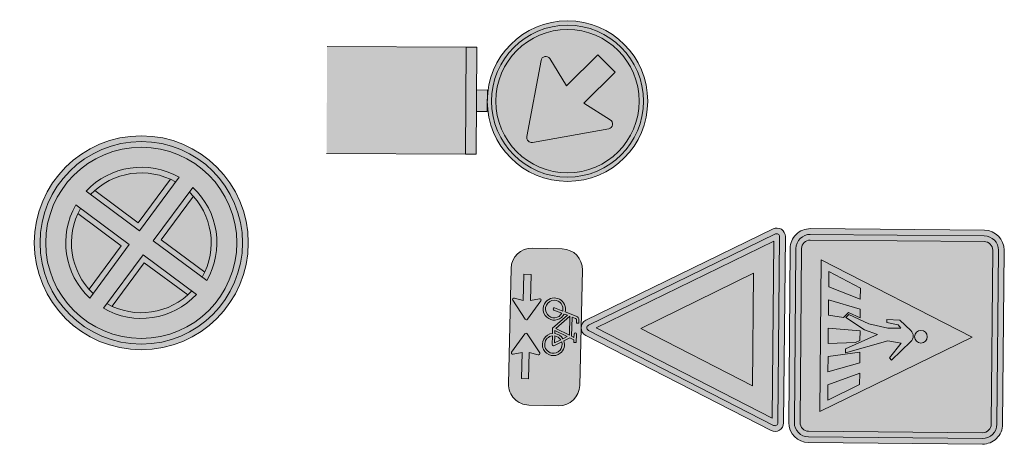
# Model space of a CAD drawing. Header units: metres. Extents: x 115632 to 117830, y 479690 to 480411.
# Tile 18 of 20: x 117140 to 117158, y 480336 to 480344. Entities that reach past the tile are written whole.
import ezdxf

# ---------------------------------------------------------------- set-up
doc = ezdxf.new("R2010")
doc.units = ezdxf.units.M
for name, color, linetype, lineweight in [('N-WE-VW-VERKEERSTEKEN_BORD_B-S', 7, 'Continuous', 25), ('N-WE-VW-VERKEERSTEKEN_BORD_D-S', 7, 'Continuous', 25), ('N-WE-VW-VERKEERSTEKEN_BORD_E-S', 7, 'Continuous', 25), ('N-WE-VW-VERKEERSTEKEN_BORD_L-S', 7, 'Continuous', 25), ('N-WE-VW-VERKEERSTEKEN_BORD_ONDERBORD-S', 7, 'Continuous', 25)]:
    doc.layers.add(name, color=color, linetype=linetype, lineweight=lineweight)

# ---------------------------------------------------------------- blocks, each defined once
blk = doc.blocks.new('N-SVW-VERKEERSTEKEN_BORD_E02-SO')
at = {"true_color": 0xff0000}
h = blk.add_hatch(color=1, dxfattribs=at)
h.dxf.hatch_style = 1
h.paths.add_polyline_path([(-3.75, 0), (-3.55, 0, -1), (3.55, 0), (3.75, 0, 1)])
at = {"true_color": 0xffffff}
h = blk.add_hatch(color=7, dxfattribs=at)
h.dxf.hatch_style = 1
h.paths.add_polyline_path([(-3.55, 0), (-3.35, 0, -1), (3.35, 0), (3.55, 0, 1)])
at = {"true_color": 0xff0000}
h = blk.add_hatch(color=1, dxfattribs=at)
h.dxf.hatch_style = 1
h.paths.add_polyline_path([(-3.35, 0), (-2.649999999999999, 0, -1), (2.649999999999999, 0), (3.35, 0, 1)])
at = {"true_color": 0xffffff}
h = blk.add_hatch(color=7, dxfattribs=at)
h.dxf.hatch_style = 1
h.paths.add_polyline_path([(-1.649654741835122, 2.073918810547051), (-1.507242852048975, 1.931506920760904, -0.344001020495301), (1.507242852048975, 1.931506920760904), (1.649654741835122, 2.073918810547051, 0.3492131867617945)])
at = {"true_color": 0x007dc8}
h = blk.add_hatch(color=152, dxfattribs=at)
h.dxf.hatch_style = 1
h.paths.add_polyline_path([(1.342397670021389, 2.049504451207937, 0.2983434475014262), (-1.342397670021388, 2.049504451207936), (-2.220446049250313e-16, 0.7071067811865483)])
at = {"true_color": 0xff0000}
h = blk.add_hatch(color=1, dxfattribs=at)
h.dxf.hatch_style = 1
h.paths.add_polyline_path([(-1.649654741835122, 2.073918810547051, 0.05678630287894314), (-2.073918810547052, 1.649654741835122), (-0.4242640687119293, 1.110223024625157e-16), (-2.073918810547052, -1.649654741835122, 0.05678630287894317), (-1.649654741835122, -2.073918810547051), (1.110223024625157e-16, -0.4242640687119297), (1.649654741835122, -2.073918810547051, 0.05678630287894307), (2.073918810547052, -1.649654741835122), (0.4242640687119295, 1.110223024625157e-16), (2.073918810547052, 1.649654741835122, 0.05678630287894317), (1.649654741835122, 2.073918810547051), (0, 0.4242640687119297)])
at = {"true_color": 0xffffff}
h = blk.add_hatch(color=7, dxfattribs=at)
h.dxf.hatch_style = 1
h.paths.add_polyline_path([(-1.342397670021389, 2.049504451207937, 0.0206950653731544), (-1.507242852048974, 1.931506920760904), (-1.110223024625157e-16, 0.4242640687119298), (1.507242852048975, 1.931506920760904, 0.02069506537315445), (1.342397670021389, 2.049504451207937), (1.110223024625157e-16, 0.7071067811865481)])
h = blk.add_hatch(color=7, dxfattribs=at)
h.dxf.hatch_style = 1
h.paths.add_polyline_path([(-1.931506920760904, 1.507242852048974), (-2.073918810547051, 1.649654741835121, 0.1695850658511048), (-2.649999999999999, 0, 0.1695850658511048), (-2.073918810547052, -1.649654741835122), (-1.931506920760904, -1.507242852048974, -0.3440010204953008)])
h = blk.add_hatch(color=7, dxfattribs=at)
h.dxf.hatch_style = 1
h.paths.add_polyline_path([(-1.931506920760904, 1.507242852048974, 0.02069506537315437), (-2.049504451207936, 1.342397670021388), (-0.7071067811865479, 0), (-2.049504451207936, -1.342397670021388, 0.02069506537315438), (-1.931506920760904, -1.507242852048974), (-0.4242640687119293, 0)])
h = blk.add_hatch(color=7, dxfattribs=at)
h.dxf.hatch_style = 1
h.paths.add_polyline_path([(0.7071067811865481, 0), (2.049504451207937, 1.342397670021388, 0.02069506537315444), (1.931506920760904, 1.507242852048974), (0.4242640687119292, 2.220446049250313e-16), (1.931506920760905, -1.507242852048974, 0.02069506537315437), (2.049504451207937, -1.342397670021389)])
h = blk.add_hatch(color=7, dxfattribs=at)
h.dxf.hatch_style = 1
h.paths.add_polyline_path([(2.073918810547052, 1.649654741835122), (1.931506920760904, 1.507242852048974, -0.3440010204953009), (1.931506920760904, -1.507242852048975), (2.073918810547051, -1.649654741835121, 0.1695850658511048), (2.649999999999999, 0, 0.1695850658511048)])
at = {"true_color": 0x007dc8}
h = blk.add_hatch(color=152, dxfattribs=at)
h.dxf.hatch_style = 1
h.paths.add_polyline_path([(-0.7071067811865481, -1.404041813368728e-16), (-2.049504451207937, 1.342397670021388, 0.2983434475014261), (-2.049504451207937, -1.342397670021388)])
h = blk.add_hatch(color=152, dxfattribs=at)
h.dxf.hatch_style = 1
h.paths.add_polyline_path([(2.049504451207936, 1.342397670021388), (0.7071067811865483, -1.517883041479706e-16), (2.049504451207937, -1.342397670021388, 0.2983434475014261)])
at = {"true_color": 0xff0000}
h = blk.add_hatch(color=1, dxfattribs=at)
h.dxf.hatch_style = 1
h.paths.add_polyline_path([(3.75, 0), (3.55, 0, -1), (-3.55, 0), (-3.75, 0, 1)])
at = {"true_color": 0xffffff}
h = blk.add_hatch(color=7, dxfattribs=at)
h.dxf.hatch_style = 1
h.paths.add_polyline_path([(3.55, 0), (3.35, 0, -1), (-3.35, 0), (-3.55, 0, 1)])
at = {"true_color": 0xff0000}
h = blk.add_hatch(color=1, dxfattribs=at)
h.dxf.hatch_style = 1
h.paths.add_polyline_path([(3.35, 0), (2.649999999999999, 0, -1), (-2.649999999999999, 0), (-3.35, 0, 1)])
at = {"true_color": 0xffffff}
h = blk.add_hatch(color=7, dxfattribs=at)
h.dxf.hatch_style = 1
h.paths.add_polyline_path([(-1.110223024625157e-16, -0.4242640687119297), (-1.507242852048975, -1.931506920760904, 0.02069506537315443), (-1.342397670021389, -2.049504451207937), (0, -0.7071067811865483), (1.342397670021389, -2.049504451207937, 0.02069506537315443), (1.507242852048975, -1.931506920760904)])
at = {"true_color": 0x007dc8}
h = blk.add_hatch(color=152, dxfattribs=at)
h.dxf.hatch_style = 1
h.paths.add_polyline_path([(-2.220446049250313e-16, -0.7071067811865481), (-1.342397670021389, -2.049504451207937, 0.2983434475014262), (1.342397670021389, -2.049504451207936)])
at = {"true_color": 0xffffff}
h = blk.add_hatch(color=7, dxfattribs=at)
h.dxf.hatch_style = 1
h.paths.add_polyline_path([(-1.507242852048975, -1.931506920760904), (-1.649654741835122, -2.073918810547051, 0.3492131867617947), (1.649654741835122, -2.073918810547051), (1.507242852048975, -1.931506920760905, -0.3440010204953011)])
at = {"color": 7, "lineweight": 0, "true_color": 0xffffff}
for points in [[(0, 0.4242640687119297), (-1.649654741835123, 2.073918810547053)], [(0, 0.4242640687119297), (1.649654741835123, 2.073918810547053)], [(0, 0.7071067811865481), (-1.342397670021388, 2.049504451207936)], [(0, 0.7071067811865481), (1.342397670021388, 2.049504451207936)], [(-0.4242640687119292, 0), (-2.073918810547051, 1.649654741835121)], [(0.4242640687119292, 0), (2.073918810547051, 1.649654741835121)], [(-0.7071067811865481, 0), (-2.049504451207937, 1.342397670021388)], [(0.7071067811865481, 0), (2.049504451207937, 1.342397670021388)], [(-2.073918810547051, -1.649654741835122), (-0.4242640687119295, 0)], [(2.073918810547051, -1.649654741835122), (0.4242640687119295, 0)], [(-2.049504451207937, -1.342397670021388), (-0.7071067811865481, -2.220446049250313e-16)], [(2.049504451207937, -1.342397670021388), (0.7071067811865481, -2.220446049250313e-16)], [(-1.649654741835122, -2.073918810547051), (0, -0.4242640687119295)], [(1.649654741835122, -2.073918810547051), (0, -0.4242640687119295)], [(-1.342397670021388, -2.049504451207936), (4.440892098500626e-16, -0.7071067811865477)], [(1.342397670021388, -2.049504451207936), (-4.440892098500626e-16, -0.7071067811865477)]]:
    blk.add_lwpolyline(points, dxfattribs=at)
at = {"color": 1, "lineweight": 0, "true_color": 0xff0000}
blk.add_circle((0, 0), 3.75, dxfattribs=at)
at = {"color": 7, "lineweight": 0, "true_color": 0xffffff}
for radius in [3.55, 3.35]:
    blk.add_circle((0, 0), radius, dxfattribs=at)
for radius, start, end in [(2.649999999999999, 51.5002498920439, 128.4997501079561), (2.449999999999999, 52.03346131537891, 127.9665386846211), (2.649999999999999, 141.5002498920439, 218.4997501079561), (2.449999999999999, 142.0334613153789, 217.9665386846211), (2.449999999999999, 322.0334613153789, 37.96653868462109), (2.649999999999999, 321.5002498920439, 38.4997501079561), (2.449999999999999, 232.0334613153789, 307.9665386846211), (2.649999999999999, 231.5002498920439, 308.4997501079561)]:
    blk.add_arc((0, 0), radius, start, end, dxfattribs=at)
blk = doc.blocks.new('N-SVW-VERKEERSTEKEN_BORD_D02RBB22-SO')
at = {"true_color": 0x007dc8}
h = blk.add_hatch(color=152, dxfattribs=at)
h.dxf.hatch_style = 1
h.paths.add_polyline_path([(2.517688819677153, 3.678611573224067), (2.659530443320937, 3.727406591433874, 0.5778775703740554), (-2.125014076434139, 4.654909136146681), (-2.011679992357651, 4.556647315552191, -0.5778775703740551)])
h = blk.add_hatch(color=152, dxfattribs=at)
h.dxf.hatch_style = 1
h.paths.add_polyline_path([(-1.63248066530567, 3.868108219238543), (-1.025245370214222, 4.475343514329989), (0.0002358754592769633, 3.447659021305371), (0.0009330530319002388, 5.324999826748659, 0.4143223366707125), (-2.512499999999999, 2.8125, 0.4141047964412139), (-0.0009330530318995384, 0.3000001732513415), (-0.0004433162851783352, 1.618749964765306), (-1.423004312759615, 1.87693842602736, -0.656866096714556), (-1.494165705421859, 2.182399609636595), (-0.5403937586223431, 2.776021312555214)])
at = {"true_color": 0xffffff}
h = blk.add_hatch(color=7, dxfattribs=at)
h.dxf.hatch_style = 1
h.paths.add_polyline_path([(-2.011679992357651, 4.556647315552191), (-1.898345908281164, 4.458385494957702, -0.5778775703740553), (2.375847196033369, 3.629816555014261), (2.517688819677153, 3.678611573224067, 0.5778775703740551)])
at = {"true_color": 0x007dc8}
h = blk.add_hatch(color=152, dxfattribs=at)
h.dxf.hatch_style = 1
h.paths.add_polyline_path([(0.0009330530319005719, 5.324999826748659), (0.0002358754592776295, 3.447659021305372), (0.06684153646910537, 3.380910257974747), (0.6458248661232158, 4.315293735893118, -0.6626096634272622), (0.9635684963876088, 4.265867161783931), (1.450766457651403, 1.592139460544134, -0.5200296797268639), (1.252574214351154, 1.391332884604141), (-0.0004433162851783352, 1.618749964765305), (-0.0009330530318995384, 0.3000001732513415, 0.4143223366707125), (2.5125, 2.8125, 0.4141047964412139)])
h = blk.add_hatch(color=152, dxfattribs=at)
h.dxf.hatch_style = 1
h.paths.add_polyline_path([(-2.011679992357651, 4.556647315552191), (-2.125014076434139, 4.654909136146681, 0.1804943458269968), (-2.812499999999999, 2.8125, 0.4142135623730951), (5.166478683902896e-16, 0), (5.166478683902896e-16, 0.1500000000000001, -0.4142135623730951), (-2.662499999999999, 2.8125, -0.1804943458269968)])
at = {"true_color": 0xffffff}
h = blk.add_hatch(color=7, dxfattribs=at)
h.dxf.hatch_style = 1
h.paths.add_polyline_path([(-2.512499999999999, 2.8125, -0.1804943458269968), (-1.898345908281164, 4.458385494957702), (-2.011679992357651, 4.556647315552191, 0.1804943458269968), (-2.662499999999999, 2.8125, 0.4142135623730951), (5.166478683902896e-16, 0.1500000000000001), (5.166478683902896e-16, 0.3000000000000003, -0.4142135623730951)])
h = blk.add_hatch(color=7, dxfattribs=at)
h.dxf.hatch_style = 1
h.paths.add_polyline_path([(0.0002358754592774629, 3.447659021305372), (-1.025245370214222, 4.475343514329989), (-1.63248066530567, 3.868108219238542), (-0.5403937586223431, 2.776021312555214), (-1.494165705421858, 2.182399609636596, 0.6568660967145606), (-1.423004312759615, 1.876938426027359), (-0.0004433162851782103, 1.618749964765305)])
h = blk.add_hatch(color=7, dxfattribs=at)
h.dxf.hatch_style = 1
h.paths.add_polyline_path([(0.9635684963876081, 4.265867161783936, 0.6626096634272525), (0.6458248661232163, 4.315293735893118), (0.06684153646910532, 3.380910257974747), (0.0002358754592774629, 3.447659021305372), (-0.0004433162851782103, 1.618749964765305), (1.252574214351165, 1.391332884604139, 0.5200296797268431), (1.450766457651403, 1.592139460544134)])
at = {"true_color": 0x007dc8}
h = blk.add_hatch(color=152, dxfattribs=at)
h.dxf.hatch_style = 1
h.paths.add_polyline_path([(2.812500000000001, 2.8125, 0.08302223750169), (2.659530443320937, 3.727406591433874), (2.517688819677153, 3.678611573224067, -0.08302223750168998), (2.662500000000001, 2.8125, -0.4142135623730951), (5.166478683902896e-16, 0.1500000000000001), (5.166478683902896e-16, 0, 0.4142135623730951)])
at = {"true_color": 0xffffff}
h = blk.add_hatch(color=7, dxfattribs=at)
h.dxf.hatch_style = 1
h.paths.add_polyline_path([(2.517688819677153, 3.678611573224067), (2.375847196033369, 3.629816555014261, -0.08302223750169), (2.5125, 2.8125, -0.4142135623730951), (5.166478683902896e-16, 0.3000000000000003), (5.166478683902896e-16, 0.1500000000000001, 0.4142135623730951), (2.662500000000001, 2.8125, 0.08302223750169)])
at = {"true_color": 0xafafaf}
h = blk.add_hatch(color=253, dxfattribs=at)
h.dxf.hatch_style = 1
h.paths.add_polyline_path([(0.375, 0), (-0.375, 0), (-0.375, -0.375), (0.375, -0.375)])
at = {"true_color": 0x0a0a0a}
h = blk.add_hatch(color=28, dxfattribs=at)
h.dxf.hatch_style = 1
h.paths.add_polyline_path([(1.875, -0.375), (-1.875, -0.375), (-1.875, -0.75), (1.875, -0.75)])
at = {"true_color": 0xffe100}
h = blk.add_hatch(color=2, dxfattribs=at)
h.dxf.hatch_style = 1
h.paths.add_polyline_path([(1.875, -0.75), (-1.875, -0.75), (-1.875, -5.625), (1.875, -5.625)])
at = {"color": 7, "lineweight": 0, "true_color": 0xffffff}
blk.add_lwpolyline([(-1.025245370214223, 4.475343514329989), (0.06684153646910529, 3.380910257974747), (0.645824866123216, 4.315293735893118, -0.6626096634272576), (0.9635684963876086, 4.265867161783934), (1.450766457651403, 1.592139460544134, -0.5279358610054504), (1.248367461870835, 1.392096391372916), (-1.423004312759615, 1.876938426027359, -0.6568660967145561), (-1.49416570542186, 2.182399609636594), (-0.5403937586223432, 2.776021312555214), (-1.63248066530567, 3.868108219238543)], format="xyb", close=True, dxfattribs=at)
at = {"color": 253, "lineweight": 0, "true_color": 0xafafaf}
blk.add_lwpolyline([(-0.375, -0.375), (0.375, -0.375), (0.375, 0), (-0.375, 0)], close=True, dxfattribs=at)
at = {"color": 28, "lineweight": 0, "true_color": 0x0a0a0a}
blk.add_lwpolyline([(-1.875, -0.75), (1.875, -0.75), (1.875, -0.375), (-1.875, -0.375)], close=True, dxfattribs=at)
at = {"color": 253, "lineweight": 0, "true_color": 0xafafaf}
blk.add_lwpolyline([(1.875, -5.625), (1.875, -0.75), (-1.875, -0.75), (-1.875, -5.625)], dxfattribs=at)
at = {"color": 152, "lineweight": 0, "true_color": 0x007dc8}
blk.add_circle((5.166478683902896e-16, 2.8125), 2.8125, dxfattribs=at)
at = {"color": 7, "lineweight": 0, "true_color": 0xffffff}
for radius in [2.6625, 2.5125]:
    blk.add_circle((5.166478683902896e-16, 2.8125), radius, dxfattribs=at)
blk = doc.blocks.new('N-SVW-VERKEERSTEKEN_BORD_B06-SO')
at = {"true_color": 0xff0000}
h = blk.add_hatch(color=1, dxfattribs=at)
h.dxf.hatch_style = 1
h.paths.add_polyline_path([(-3.532917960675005, 3.130425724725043), (-0.2683281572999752, -3.398753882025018, 0.2840790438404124), (-1.034694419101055e-16, -3.564589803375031), (-7.897650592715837e-17, -3.36458980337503, -0.2840790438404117), (-0.08944271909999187, -3.309311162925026), (-3.354032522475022, 3.219868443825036, -0.55753651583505), (-3.26458980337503, 3.364589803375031), (7.451103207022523e-16, 3.36458980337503), (7.140921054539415e-16, 3.56458980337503), (-3.26458980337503, 3.564589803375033, 0.5575365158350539)])
h = blk.add_hatch(color=1, dxfattribs=at)
h.dxf.hatch_style = 1
h.paths.add_polyline_path([(7.451103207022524e-16, 3.364589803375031), (3.264589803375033, 3.36458980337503, -0.5575365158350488), (3.354032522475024, 3.219868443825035), (0.08944271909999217, -3.309311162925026, -0.2840790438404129), (-7.897650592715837e-17, -3.36458980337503), (-1.034694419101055e-16, -3.564589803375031, 0.2840790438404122), (0.2683281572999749, -3.398753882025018), (3.532917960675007, 3.130425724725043, 0.5575365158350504), (3.264589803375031, 3.56458980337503), (7.696032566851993e-16, 3.56458980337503)])
at = {"true_color": 0xffffff}
h = blk.add_hatch(color=7, dxfattribs=at)
h.dxf.hatch_style = 1
h.paths.add_polyline_path([(-0.08944271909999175, -3.309311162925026, 0.2840790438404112), (-1.89998808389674e-16, -3.36458980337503), (-3.724130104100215e-16, -3.04098300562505), (-3.10278640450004, 3.164589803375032), (3.875504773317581e-16, 3.164589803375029), (4.120434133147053e-16, 3.36458980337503), (-3.26458980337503, 3.364589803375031, 0.5575365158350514), (-3.354032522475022, 3.219868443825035)])
at = {"true_color": 0xff0000}
h = blk.add_hatch(color=1, dxfattribs=at)
h.dxf.hatch_style = 1
h.paths.add_polyline_path([(-3.93461030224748e-17, -3.040983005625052), (1.523414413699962e-16, -1.475735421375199), (-1.970162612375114, 2.46458980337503), (6.348921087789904e-16, 2.46458980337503), (7.206173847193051e-16, 3.164589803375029), (-3.102786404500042, 3.164589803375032)], flags=17)
at = {"true_color": 0xffffff}
h = blk.add_hatch(color=7, dxfattribs=at)
h.dxf.hatch_style = 1
h.paths.add_polyline_path([(-1.503684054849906e-16, -3.040983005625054), (-1.89998808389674e-16, -3.36458980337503, 0.2840790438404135), (0.08944271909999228, -3.309311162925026), (3.354032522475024, 3.219868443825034, 0.5575365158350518), (3.264589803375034, 3.36458980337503), (6.340880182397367e-16, 3.364589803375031), (6.095950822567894e-16, 3.164589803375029), (3.102786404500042, 3.164589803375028)])
at = {"true_color": 0xff0000}
h = blk.add_hatch(color=1, dxfattribs=at)
h.dxf.hatch_style = 1
h.paths.add_polyline_path([(1.616504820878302e-17, -3.040983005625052), (3.102786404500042, 3.164589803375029), (7.761285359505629e-16, 3.164589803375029), (7.459144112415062e-16, 2.46458980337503), (1.970162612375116, 2.464589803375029), (1.523414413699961e-16, -1.4757354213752)], flags=17)
at = {"true_color": 0xffffff}
h = blk.add_hatch(color=7, dxfattribs=at)
h.dxf.hatch_style = 1
h.paths.add_polyline_path([(2.220446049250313e-16, -1.475735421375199), (1.970162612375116, 2.46458980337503), (-1.970162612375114, 2.464589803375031)])
at = {"color": 1, "lineweight": 0, "true_color": 0xff0000}
blk.add_lwpolyline([(-3.532917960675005, 3.130425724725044), (-0.2683281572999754, -3.398753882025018, 0.6180339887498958), (0.2683281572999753, -3.398753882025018), (3.532917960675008, 3.130425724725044, 0.5575365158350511), (3.26458980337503, 3.56458980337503), (-3.26458980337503, 3.564589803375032, 0.5575365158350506)], format="xyb", close=True, dxfattribs=at)
at = {"color": 7, "lineweight": 0, "true_color": 0xffffff}
blk.add_lwpolyline([(-3.354032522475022, 3.219868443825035), (-0.08944271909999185, -3.309311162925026, 0.6180339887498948), (0.08944271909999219, -3.309311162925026), (3.354032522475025, 3.219868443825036, 0.5575365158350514), (3.264589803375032, 3.36458980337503), (-3.26458980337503, 3.364589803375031, 0.5575365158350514)], format="xyb", close=True, dxfattribs=at)
for points in [[(-3.102786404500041, 3.164589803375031), (1.96576289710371e-16, -3.040983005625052), (3.102786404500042, 3.164589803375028)], [(-1.970162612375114, 2.46458980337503), (3.882638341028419e-16, -1.475735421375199), (1.970162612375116, 2.464589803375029)]]:
    blk.add_lwpolyline(points, close=True, dxfattribs=at)
blk = doc.blocks.new('N-SVW-VERKEERSTEKEN_BORD_ONDERBORD_OB503OB02-SO')
at = {"true_color": 0xffffff}
h = blk.add_hatch(color=7, dxfattribs=at)
h.dxf.hatch_style = 1
edge = h.paths.add_edge_path()
edge.add_line((2.749999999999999, -0.5240370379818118), (2.749999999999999, 0.5240370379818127))
edge.add_arc((2.024037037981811, 0.5240370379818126), 0.7259629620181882, 8.762305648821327e-15, 90.00000000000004)
edge.add_line((2.02403703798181, 1.250000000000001), (-2.02403703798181, 1.25))
edge.add_arc((-2.02403703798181, 0.5240370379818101), 0.7259629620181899, 90.00000000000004, 180)
edge.add_line((-2.75, 0.5240370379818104), (-2.749999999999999, -0.5240370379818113))
edge.add_arc((-2.02403703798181, -0.5240370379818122), 0.7259629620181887, 179.9999999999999, 269.9999999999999)
edge.add_line((-2.024037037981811, -1.250000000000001), (2.02403703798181, -1.25))
edge.add_arc((2.024037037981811, -0.5240370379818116), 0.7259629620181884, 269.9999999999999, 360)
at = {"true_color": 0x191919}
h = blk.add_hatch(color=250, dxfattribs=at)
h.dxf.hatch_style = 1
h.paths.add_polyline_path([(0.3650144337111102, 0.8653270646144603), (0.428808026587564, 1.007428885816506), (0.5245102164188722, 1.007428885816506), (0.5245102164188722, 1.088640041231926), (0.2258155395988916, 1.088640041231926, 1), (0.2258155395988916, 1.007428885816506), (0.34181461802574, 1.007428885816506), (0.3041001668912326, 0.9262177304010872), (-0.3687180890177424, 0.9262177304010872), (-0.3222909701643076, 1.049908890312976, -0.3458606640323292), (-0.2585130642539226, 1.088640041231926), (-0.1570050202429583, 1.088640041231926), (-0.1570050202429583, 1.169827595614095), (-0.2729865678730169, 1.169706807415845, 0.3343475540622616), (-0.4035178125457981, 1.071222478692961), (-0.5427167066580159, 0.6739226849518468, 0.7942654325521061), (-0.8828422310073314, -0.006540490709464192, 0.4733002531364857), (-0.2933211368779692, 0.1082249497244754, 0.427470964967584), (-0.4673232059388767, 0.6449170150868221), (-0.4267176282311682, 0.7638190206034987), (0.03438755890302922, 0.2533994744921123), (0.2200096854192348, 0.2533994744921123, 0.5293484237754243), (0.7940511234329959, -0.0483114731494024, 0.4761740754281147), (0.9087634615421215, 0.5411744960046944, 0.3180092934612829), (0.4723047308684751, 0.6565287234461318)])
h.paths.add_polyline_path([(-0.3919179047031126, 0.8479331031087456), (0.2664093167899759, 0.8479331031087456), (0.04599926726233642, 0.3607133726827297)], flags=16)
h.paths.add_polyline_path([(-0.4963170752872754, 0.5666087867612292, -0.5422541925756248), (-0.4399320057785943, 0.05660434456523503, -0.6326380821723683), (-0.9429312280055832, 0.2940168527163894, -0.479902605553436), (-0.5717223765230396, 0.5927115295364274), (-0.6732304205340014, 0.305604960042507, 1.053204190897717), (-0.5949221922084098, 0.2824051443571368)], flags=16)
h.paths.add_polyline_path([(0.3215177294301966, 0.7725278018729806), (0.3998023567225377, 0.6217171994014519, 0.2341669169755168), (0.2200096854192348, 0.3346106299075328), (0.1214045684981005, 0.3346106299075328)], flags=16)
h.paths.add_polyline_path([(0.4375168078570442, 0.5463118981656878), (0.547710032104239, 0.3346106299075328), (0.3041001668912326, 0.3346106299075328, -0.2160576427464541)], flags=16)
h.paths.add_polyline_path([(0.3041001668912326, 0.2533994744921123), (0.6144065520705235, 0.2533994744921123, 0.566150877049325), (0.649218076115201, 0.3114108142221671), (0.5100191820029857, 0.5840263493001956, -0.5642606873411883), (0.9123980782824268, 0.24712313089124, -0.3964878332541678), (0.5798687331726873, -0.0120906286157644, -0.3501344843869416)], flags=16)
h = blk.add_hatch(color=250, dxfattribs=at)
h.dxf.hatch_style = 1
edge = h.paths.add_edge_path()
edge.add_arc((-0.2853421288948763, -0.6727990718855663), 0.05083325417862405, -55.448851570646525, 55.31510418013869, ccw=False)
edge.add_line((-0.2565124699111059, -0.7146663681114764), (-0.9094041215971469, -1.165369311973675))
edge.add_arc((-0.9376108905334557, -1.124508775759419), 0.04965083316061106, 163.019556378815, 304.6180221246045, ccw=False)
edge.add_line((-0.9850971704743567, -1.110008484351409), (-0.9116658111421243, -0.79820332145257))
edge.add_line((-0.9116658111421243, -0.7982033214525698), (-1.830536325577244, -0.7982033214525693))
edge.add_line((-1.830536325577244, -0.7982033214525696), (-1.830536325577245, -0.547399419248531))
edge.add_line((-1.830536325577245, -0.547399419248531), (-0.9116658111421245, -0.5473994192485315))
edge.add_line((-0.9116658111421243, -0.5473994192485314), (-0.9850971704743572, -0.2344588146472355))
edge.add_arc((-0.9355171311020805, -0.2228248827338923), 0.05092669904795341, 59.152368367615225, 193.2055190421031, ccw=False)
edge.add_line((-0.9094041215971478, -0.1791025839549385), (-0.2564148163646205, -0.6309991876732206))
h = blk.add_hatch(color=250, dxfattribs=at)
h.dxf.hatch_style = 1
edge = h.paths.add_edge_path()
edge.add_arc((0.2853421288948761, -0.6727990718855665), 0.05083325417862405, 484.6848958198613, 595.4488515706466)
edge.add_line((0.2565124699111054, -0.7146663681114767), (0.9094041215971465, -1.165369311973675))
edge.add_arc((0.9376108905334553, -1.124508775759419), 0.04965083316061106, 235.3819778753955, 376.980443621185)
edge.add_line((0.9850971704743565, -1.110008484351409), (0.9116658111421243, -0.79820332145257))
edge.add_line((0.9116658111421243, -0.7982033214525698), (1.830536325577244, -0.7982033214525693))
edge.add_line((1.830536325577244, -0.7982033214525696), (1.830536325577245, -0.547399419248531))
edge.add_line((1.830536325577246, -0.5473994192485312), (0.9116658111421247, -0.5473994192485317))
edge.add_line((0.9116658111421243, -0.5473994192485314), (0.985097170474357, -0.2344588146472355))
edge.add_arc((0.9355171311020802, -0.2228248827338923), 0.05092669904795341, 346.794480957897, 480.8476316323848)
edge.add_line((0.9094041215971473, -0.1791025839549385), (0.2564148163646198, -0.6309991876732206))
at = {"color": 250, "lineweight": 0, "true_color": 0x191919}
for points in [[(2.749999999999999, -0.5240370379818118), (2.749999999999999, 0.5240370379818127, 0.4142135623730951), (2.02403703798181, 1.250000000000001), (-2.02403703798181, 1.25, 0.4142135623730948), (-2.75, 0.5240370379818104), (-2.749999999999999, -0.5240370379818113, 0.4142135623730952), (-2.024037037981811, -1.250000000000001), (2.02403703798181, -1.25, 0.4142135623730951)], [(0.3650144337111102, 0.8653270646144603), (0.4288080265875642, 1.007428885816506), (0.5245102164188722, 1.007428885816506), (0.5245102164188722, 1.088640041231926), (0.2258155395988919, 1.088640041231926, 0.9999999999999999), (0.2258155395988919, 1.007428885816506), (0.34181461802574, 1.007428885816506), (0.3041001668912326, 0.9262177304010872), (-0.3687180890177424, 0.9262177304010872), (-0.3222909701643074, 1.049908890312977, -0.3458606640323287), (-0.2585130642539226, 1.088640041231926), (-0.157005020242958, 1.088640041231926), (-0.157005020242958, 1.169827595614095), (-0.2729865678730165, 1.169706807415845, 0.3343475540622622), (-0.4035178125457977, 1.071222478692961), (-0.5427167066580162, 0.6739226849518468, 0.7942654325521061), (-0.8828422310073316, -0.006540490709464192, 0.4733002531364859), (-0.2933211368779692, 0.1082249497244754, 0.4274709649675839), (-0.4673232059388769, 0.6449170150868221), (-0.4267176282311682, 0.7638190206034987), (0.03438755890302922, 0.2533994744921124), (0.2200096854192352, 0.2533994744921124, 0.5293484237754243), (0.7940511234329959, -0.0483114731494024, 0.4761740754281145), (0.9087634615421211, 0.5411744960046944, 0.3180092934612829), (0.4723047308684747, 0.6565287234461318)], [(0.3215177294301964, 0.7725278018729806), (0.1214045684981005, 0.3346106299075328), (0.2200096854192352, 0.3346106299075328, -0.2341669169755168), (0.3998023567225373, 0.6217171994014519)], [(-0.4963170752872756, 0.5666087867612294, -0.5422541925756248), (-0.4399320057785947, 0.05660434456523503, -0.6326380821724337), (-0.9429312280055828, 0.2940168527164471, -0.479902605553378), (-0.5717223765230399, 0.5927115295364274), (-0.6732304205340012, 0.305604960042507, 1.053204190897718), (-0.59492219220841, 0.2824051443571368)], [(0.5100191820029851, 0.5840263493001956, -0.5642606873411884), (0.9123980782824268, 0.2471231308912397, -0.3964878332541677), (0.5798687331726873, -0.0120906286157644, -0.3501344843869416), (0.3041001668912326, 0.2533994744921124), (0.6144065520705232, 0.2533994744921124, 0.5661508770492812), (0.6492180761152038, 0.3114108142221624)], [(0.547710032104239, 0.3346106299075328), (0.4375168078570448, 0.5463118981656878, 0.2160576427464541), (0.3041001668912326, 0.3346106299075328)], [(-1.830536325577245, -0.547399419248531), (-0.9116658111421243, -0.5473994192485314), (-0.9850971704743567, -0.2344588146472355, -0.6622191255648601), (-0.9094041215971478, -0.1791025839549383), (-0.2564148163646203, -0.6309991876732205, -0.5240670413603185), (-0.2564148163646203, -0.7145989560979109), (-0.9094041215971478, -1.165369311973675, -0.7106529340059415), (-0.9850971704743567, -1.110008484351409), (-0.9116658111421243, -0.7982033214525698), (-1.830536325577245, -0.7982033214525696)], [(1.830536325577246, -0.5473994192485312), (0.9116658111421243, -0.5473994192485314), (0.9850971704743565, -0.2344588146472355, 0.6622191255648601), (0.9094041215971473, -0.1791025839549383), (0.2564148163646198, -0.6309991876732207, 0.5240670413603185), (0.2564148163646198, -0.7145989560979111), (0.9094041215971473, -1.165369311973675, 0.7106529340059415), (0.9850971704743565, -1.110008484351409), (0.9116658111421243, -0.7982033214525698), (1.830536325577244, -0.7982033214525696)]]:
    blk.add_lwpolyline(points, format="xyb", close=True, dxfattribs=at)
blk.add_lwpolyline([(0.2664093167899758, 0.8479331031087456), (-0.3919179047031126, 0.8479331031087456), (0.04599926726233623, 0.3607133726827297)], close=True, dxfattribs=at)
blk = doc.blocks.new('N-SVW-VERKEERSTEKEN_BORD_L02-SO')
at = {"true_color": 0x007dc8}
h = blk.add_hatch(color=152, dxfattribs=at)
h.dxf.hatch_style = 1
h.paths.add_polyline_path([(3.050000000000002, 3.750000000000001), (-3.050000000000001, 3.75, 0.4142135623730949), (-3.750000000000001, 3.05), (-3.75, -4.440892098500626e-16), (-3.55, -4.440892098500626e-16), (-3.550000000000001, 3.05, -0.4142135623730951), (-3.050000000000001, 3.55), (3.05, 3.550000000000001, -0.414213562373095), (3.55, 3.050000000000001), (3.550000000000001, -4.440892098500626e-16), (3.749999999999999, 4.440892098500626e-16), (3.750000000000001, 3.050000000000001, 0.4142135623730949)])
at = {"true_color": 0xffffff}
h = blk.add_hatch(color=7, dxfattribs=at)
h.dxf.hatch_style = 1
h.paths.add_polyline_path([(3.05, 3.550000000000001), (-3.050000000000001, 3.55, 0.4142135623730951), (-3.550000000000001, 3.05), (-3.550000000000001, 0), (-3.35, 0), (-3.350000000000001, 3.05, -0.4142135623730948), (-3.050000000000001, 3.35), (3.05, 3.350000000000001, -0.4142135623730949), (3.35, 3.050000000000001), (3.350000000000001, 0), (3.55, 4.440892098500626e-16), (3.55, 3.050000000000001, 0.414213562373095)])
at = {"true_color": 0x007dc8}
h = blk.add_hatch(color=152, dxfattribs=at)
h.dxf.hatch_style = 1
h.paths.add_polyline_path([(-4.440892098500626e-16, 2.659719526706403), (-4.440892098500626e-16, 3.35), (-3.050000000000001, 3.35, 0.4142135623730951), (-3.350000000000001, 3.05), (-3.35, -3.05, 0.4142135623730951), (-3.05, -3.35), (-4.440892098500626e-16, -3.35), (-4.440892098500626e-16, -2.659719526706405), (-2.659719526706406, -2.659719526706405)])
h = blk.add_hatch(color=152, dxfattribs=at)
h.dxf.hatch_style = 1
h.paths.add_polyline_path([(3.349999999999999, 3.050000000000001, 0.4142135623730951), (3.049999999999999, 3.350000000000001), (-4.440892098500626e-16, 3.350000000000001), (-4.440892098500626e-16, 2.659719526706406), (2.659719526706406, -2.659719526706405), (-4.440892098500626e-16, -2.659719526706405), (-4.440892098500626e-16, -3.35), (3.050000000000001, -3.349999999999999, 0.4142135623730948), (3.350000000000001, -3.049999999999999)])
at = {"true_color": 0xffffff}
h = blk.add_hatch(color=7, dxfattribs=at)
h.dxf.hatch_style = 1
h.paths.add_polyline_path([(-9.992007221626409e-17, 2.659719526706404), (-2.659719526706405, -2.659719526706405), (2.659719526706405, -2.659719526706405)])
h.paths.add_polyline_path([(-0.7485223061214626, -0.2341667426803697), (-0.8333888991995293, -0.166290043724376), (-0.1782143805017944, 0.505860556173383, -0.4166086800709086), (0.2121802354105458, 0.5092585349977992), (0.5652108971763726, 0.1154659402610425), (0.5923671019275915, -0.3394212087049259), (0.4803443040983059, -0.3394212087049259), (0.409069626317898, 0.06115353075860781), (0.2902508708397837, 0.1562140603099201), (0.2902508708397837, -0.3054690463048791), (0.4328278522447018, -0.9674118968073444), (0.7485359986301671, -1.680296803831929), (0.6432815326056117, -1.77535733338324), (0.2257445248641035, -1.120182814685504), (0.05601133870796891, -0.6652956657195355), (-0.4497902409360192, -1.775357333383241), (-0.5923672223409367, -1.775357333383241), (-0.1612382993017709, -0.3020710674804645), (-0.2393227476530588, 0.1697921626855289)], flags=16)
h.paths.add_polyline_path([(-0.5652110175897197, -1.276351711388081), (-0.7230512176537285, -2.389719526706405), (-1.2594207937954, -2.389719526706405), (-0.9352315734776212, -1.276351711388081)], flags=16)
h.paths.add_polyline_path([(-1.295058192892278, -1.276351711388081), (-1.714294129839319, -2.389719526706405), (-2.25064989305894, -2.389719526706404), (-1.699030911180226, -1.276351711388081)], flags=16)
h.paths.add_polyline_path([(-0.1578403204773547, -1.276351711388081), (0.1816260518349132, -1.276351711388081), (0.2681778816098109, -2.389719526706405), (-0.2681778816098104, -2.389719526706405), (-0.222346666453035, -1.432492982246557)], flags=16)
h.paths.add_polyline_path([(-0.2274298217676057, 0.8606040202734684, -1), (0.2172633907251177, 0.8606040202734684, -1)], flags=16)
h.paths.add_polyline_path([(0.6399111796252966, -1.276351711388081), (0.948823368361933, -1.276351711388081), (1.259420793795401, -2.389719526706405), (0.7230650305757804, -2.389719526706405), (0.6432815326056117, -1.856825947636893), (0.8198106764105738, -1.690490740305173)], flags=16)
h.paths.add_polyline_path([(1.288289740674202, -1.276351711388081), (1.675272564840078, -1.276351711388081), (2.250663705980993, -2.389719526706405), (1.717705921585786, -2.389719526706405)], flags=16)
at = {"true_color": 0x191919}
h = blk.add_hatch(color=250, dxfattribs=at)
h.dxf.hatch_style = 1
h.paths.add_polyline_path([(-0.2274298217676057, 0.8606040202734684, 1), (0.2172633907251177, 0.8606040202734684, 1)])
h = blk.add_hatch(color=250, dxfattribs=at)
h.dxf.hatch_style = 1
h.paths.add_polyline_path([(0.2902508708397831, 0.1562140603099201), (0.4090696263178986, 0.06115353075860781), (0.4803443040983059, -0.3394212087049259), (0.5923671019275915, -0.3394212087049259), (0.5652108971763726, 0.1154659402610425), (0.2121802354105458, 0.5092585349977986, 0.4166086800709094), (-0.1782143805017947, 0.505860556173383), (-0.8333888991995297, -0.1662900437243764), (-0.7485223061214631, -0.2341667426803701), (-0.2393227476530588, 0.1697921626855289), (-0.1612382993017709, -0.3020710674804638), (-0.5923672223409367, -1.775357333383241), (-0.4497902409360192, -1.775357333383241), (0.05601133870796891, -0.6652956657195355), (0.2257445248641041, -1.120182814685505), (0.6432815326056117, -1.775357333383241), (0.7485359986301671, -1.680296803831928), (0.4328278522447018, -0.9674118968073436), (0.2902508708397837, -0.3054690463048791)])
at = {"true_color": 0x007dc8}
h = blk.add_hatch(color=152, dxfattribs=at)
h.dxf.hatch_style = 1
h.paths.add_polyline_path([(-3.55, -4.440892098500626e-16), (-3.75, 0), (-3.75, -3.050000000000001, 0.414213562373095), (-3.05, -3.75), (3.050000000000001, -3.750000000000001, 0.4142135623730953), (3.750000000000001, -3.050000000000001), (3.75, 0), (3.550000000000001, 4.440892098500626e-16), (3.550000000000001, -3.05, -0.4142135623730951), (3.050000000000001, -3.55), (-3.05, -3.55, -0.4142135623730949), (-3.55, -3.050000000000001)])
at = {"true_color": 0xffffff}
h = blk.add_hatch(color=7, dxfattribs=at)
h.dxf.hatch_style = 1
h.paths.add_polyline_path([(-3.35, 0), (-3.550000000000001, -4.440892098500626e-16), (-3.55, -3.050000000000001, 0.4142135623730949), (-3.05, -3.55), (3.050000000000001, -3.55, 0.4142135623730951), (3.550000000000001, -3.05), (3.550000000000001, 0), (3.350000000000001, -4.440892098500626e-16), (3.350000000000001, -3.049999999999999, -0.4142135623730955), (3.050000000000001, -3.35), (-3.05, -3.35, -0.4142135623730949), (-3.35, -3.05)])
at = {"true_color": 0x191919}
h = blk.add_hatch(color=250, dxfattribs=at)
h.dxf.hatch_style = 1
h.paths.add_polyline_path([(-1.295058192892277, -1.276351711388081), (-1.699030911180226, -1.276351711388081), (-2.25064989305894, -2.389719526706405), (-1.714294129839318, -2.389719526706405)])
h = blk.add_hatch(color=250, dxfattribs=at)
h.dxf.hatch_style = 1
h.paths.add_polyline_path([(-0.5652110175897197, -1.276351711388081), (-0.9352315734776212, -1.276351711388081), (-1.2594207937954, -2.389719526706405), (-0.7230512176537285, -2.389719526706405)])
h = blk.add_hatch(color=250, dxfattribs=at)
h.dxf.hatch_style = 1
h.paths.add_polyline_path([(0.1816260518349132, -1.276351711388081), (-0.1578403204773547, -1.276351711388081), (-0.222346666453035, -1.432492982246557), (-0.2681778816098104, -2.389719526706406), (0.2681778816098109, -2.389719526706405)])
h = blk.add_hatch(color=250, dxfattribs=at)
h.dxf.hatch_style = 1
h.paths.add_polyline_path([(0.9488233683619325, -1.276351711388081), (0.6399111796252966, -1.276351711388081), (0.8198106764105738, -1.690490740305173), (0.6432815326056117, -1.856825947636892), (0.7230650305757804, -2.389719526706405), (1.259420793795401, -2.389719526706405)])
h = blk.add_hatch(color=250, dxfattribs=at)
h.dxf.hatch_style = 1
h.paths.add_polyline_path([(1.675272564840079, -1.276351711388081), (1.288289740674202, -1.276351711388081), (1.717705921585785, -2.389719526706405), (2.250663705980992, -2.389719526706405)])
at = {"color": 145, "lineweight": 0, "true_color": 0x377daf}
blk.add_lwpolyline([(-3.05, -3.75), (3.050000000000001, -3.75, 0.4142135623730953), (3.750000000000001, -3.05), (3.75, 3.050000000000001, 0.4142135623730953), (3.05, 3.750000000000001), (-3.050000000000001, 3.75, 0.4142135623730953), (-3.750000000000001, 3.05), (-3.75, -3.050000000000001, 0.4142135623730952)], format="xyb", close=True, dxfattribs=at)
at = {"color": 7, "lineweight": 0, "true_color": 0xffffff}
for points in [[(-3.05, -3.55), (3.050000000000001, -3.55, 0.414213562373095), (3.550000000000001, -3.05), (3.55, 3.050000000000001, 0.414213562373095), (3.05, 3.550000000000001), (-3.050000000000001, 3.55, 0.414213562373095), (-3.550000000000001, 3.05), (-3.55, -3.050000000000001, 0.414213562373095)], [(-3.05, -3.35), (3.050000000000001, -3.35, 0.4142135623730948), (3.350000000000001, -3.05), (3.35, 3.050000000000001, 0.4142135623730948), (3.05, 3.350000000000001), (-3.050000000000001, 3.35, 0.4142135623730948), (-3.350000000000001, 3.05), (-3.35, -3.050000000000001, 0.4142135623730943)]]:
    blk.add_lwpolyline(points, format="xyb", close=True, dxfattribs=at)
blk.add_lwpolyline([(2.659719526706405, -2.659719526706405), (-9.992007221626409e-17, 2.659719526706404), (-2.659719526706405, -2.659719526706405)], close=True, dxfattribs=at)
at = {"color": 250, "lineweight": 0, "true_color": 0x191919}
blk.add_lwpolyline([(0.6432815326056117, -1.775357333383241), (0.2257445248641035, -1.120182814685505), (0.05601133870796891, -0.6652956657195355), (-0.4497902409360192, -1.775357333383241), (-0.5923672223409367, -1.775357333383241), (-0.1612382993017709, -0.3020710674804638), (-0.2393227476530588, 0.1697921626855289), (-0.7485223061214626, -0.2341667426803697), (-0.8333888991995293, -0.166290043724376), (-0.1782143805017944, 0.505860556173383, -0.4166086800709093), (0.2121802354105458, 0.5092585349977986), (0.5652108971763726, 0.1154659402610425), (0.5923671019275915, -0.3394212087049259), (0.4803443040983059, -0.3394212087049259), (0.409069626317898, 0.06115353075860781), (0.2902508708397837, 0.1562140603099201), (0.2902508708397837, -0.3054690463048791), (0.4328278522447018, -0.9674118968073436), (0.7485359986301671, -1.680296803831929)], format="xyb", close=True, dxfattribs=at)
for points in [[(-1.714294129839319, -2.389719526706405), (-1.295058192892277, -1.276351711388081), (-1.699030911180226, -1.276351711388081), (-2.25064989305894, -2.389719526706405)], [(-0.7230512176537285, -2.389719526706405), (-0.5652110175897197, -1.276351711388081), (-0.9352315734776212, -1.276351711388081), (-1.2594207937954, -2.389719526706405)], [(0.2681778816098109, -2.389719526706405), (0.1816260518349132, -1.276351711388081), (-0.1578403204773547, -1.276351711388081), (-0.222346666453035, -1.432492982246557), (-0.2681778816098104, -2.389719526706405)], [(1.259420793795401, -2.389719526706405), (0.948823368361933, -1.276351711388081), (0.6399111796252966, -1.276351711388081), (0.8198106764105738, -1.690490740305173), (0.6432815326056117, -1.856825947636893), (0.7230650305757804, -2.389719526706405)], [(2.250663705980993, -2.389719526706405), (1.675272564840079, -1.276351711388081), (1.288289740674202, -1.276351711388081), (1.717705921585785, -2.389719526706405)]]:
    blk.add_lwpolyline(points, close=True, dxfattribs=at)
blk.add_circle((-0.005083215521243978, 0.8606040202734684), 0.2223466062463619, dxfattribs=at)

msp = doc.modelspace()

# ---------------------------------------------------------------- block references
at = {"layer": 'N-WE-VW-VERKEERSTEKEN_BORD_B-S', "xscale": 0.4999999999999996, "yscale": 0.4999999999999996, "zscale": 0.4999999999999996, "rotation": 269.4348559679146}
msp.add_blockref('N-SVW-VERKEERSTEKEN_BORD_B06-SO', (117152.0088688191, 480338.2965612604), dxfattribs=at)
at = {"layer": 'N-WE-VW-VERKEERSTEKEN_BORD_D-S', "xscale": 0.4999999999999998, "yscale": 0.4999999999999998, "zscale": 0.4999999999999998, "rotation": 269.70839756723}
msp.add_blockref('N-SVW-VERKEERSTEKEN_BORD_D02RBB22-SO', (117148.5825481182, 480342.2931006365), dxfattribs=at)
at = {"layer": 'N-WE-VW-VERKEERSTEKEN_BORD_E-S', "xscale": 0.4999999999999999, "yscale": 0.4999999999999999, "zscale": 0.4999999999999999, "rotation": 8.489633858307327}
msp.add_blockref('N-SVW-VERKEERSTEKEN_BORD_E02-SO', (117142.5172557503, 480339.8036006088), dxfattribs=at)
at = {"layer": 'N-WE-VW-VERKEERSTEKEN_BORD_L-S', "extrusion": (0, 0, -1), "xscale": 0.4999999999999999, "yscale": 0.4999999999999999, "zscale": -0.4999999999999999, "rotation": 90.49870686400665}
msp.add_blockref('N-SVW-VERKEERSTEKEN_BORD_L02-SO', (-117155.7539657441, 480338.1629038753), dxfattribs=at)
at = {"layer": 'N-WE-VW-VERKEERSTEKEN_BORD_ONDERBORD-S', "xscale": 0.4999999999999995, "yscale": 0.4999999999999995, "zscale": 0.4999999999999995, "rotation": 268.6949542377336}
msp.add_blockref('N-SVW-VERKEERSTEKEN_BORD_ONDERBORD_OB503OB02-SO', (117149.6018227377, 480338.3283754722), dxfattribs=at)

doc.saveas('drawing.dxf')
